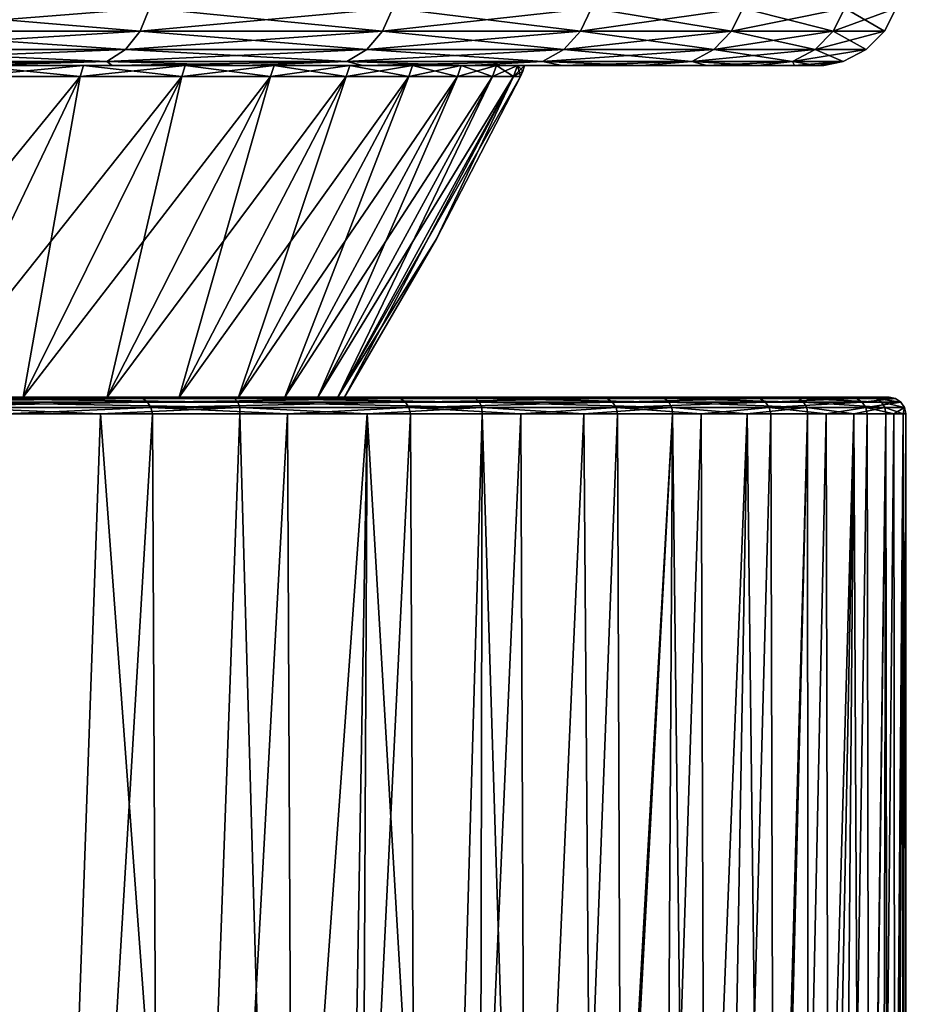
# Model space of a CAD drawing. Header units: metres. Extents: x -136 to 36, y -213 to -20.
# Tile 97 of 104: x 17.64 to 23, y -61.17 to -55.22. Entities that reach past the tile are written whole.
import ezdxf

# ---------------------------------------------------------------- set-up
doc = ezdxf.new("R2010")
doc.units = ezdxf.units.M
doc.layers.add('solid_11_382_033_XXX', color=7, linetype='CONTINUOUS')

msp = doc.modelspace()

# ---------------------------------------------------------------- linework, layer by layer
at = {"layer": 'solid_11_382_033_XXX'}
for points in [[(16.711899, -55.15406, 15.766864), (16.660271, -55.29364, 15.718154), (18.372385, -55.29364, 13.677734)], [(18.429321, -55.15406, -13.720121), (18.372385, -55.29364, -13.677734), (16.660271, -55.29364, -15.718154)], [(16.711899, -55.15406, -15.766864), (18.429321, -55.15406, -13.720121), (16.660271, -55.29364, -15.718154)], [(18.429321, -55.15406, 13.720121), (16.711899, -55.15406, 15.766864), (18.372385, -55.29364, 13.677734)], [(18.429321, -55.15406, 13.720121), (18.372385, -55.29364, 13.677734), (19.836046, -55.29364, 11.452347)], [(19.897516, -55.15406, -11.487837), (19.836046, -55.29364, -11.452347), (18.372385, -55.29364, -13.677734)], [(18.429321, -55.15406, -13.720121), (19.897516, -55.15406, -11.487837), (18.372385, -55.29364, -13.677734)], [(19.897516, -55.15406, 11.487837), (18.429321, -55.15406, 13.720121), (19.836046, -55.29364, 11.452347)], [(19.897516, -55.15406, 11.487837), (19.836046, -55.29364, 11.452347), (21.031458, -55.29364, 9.072085)], [(21.096634, -55.15406, -9.1002), (21.031458, -55.29364, -9.072085), (19.836046, -55.29364, -11.452347)], [(19.897516, -55.15406, -11.487837), (21.096634, -55.15406, -9.1002), (19.836046, -55.29364, -11.452347)], [(21.096634, -55.15406, 9.1002), (19.897516, -55.15406, 11.487837), (21.031458, -55.29364, 9.072085)], [(21.096634, -55.15406, 9.1002), (21.031458, -55.29364, 9.072085), (21.942455, -55.29364, 6.56914)], [(22.010454, -55.15406, -6.589498), (21.942455, -55.29364, -6.56914), (21.031458, -55.29364, -9.072085)], [(21.096634, -55.15406, -9.1002), (22.010454, -55.15406, -6.589498), (21.031458, -55.29364, -9.072085)], [(22.010454, -55.15406, 6.589498), (21.096634, -55.15406, 9.1002), (21.942455, -55.29364, 6.56914)], [(22.010454, -55.15406, 6.589498), (21.942455, -55.29364, 6.56914), (22.556719, -55.29364, 3.977358)], [(22.626621, -55.15406, -3.989684), (22.556719, -55.29364, -3.977358), (21.942455, -55.29364, -6.56914)], [(22.010454, -55.15406, -6.589498), (22.626621, -55.15406, -3.989684), (21.942455, -55.29364, -6.56914)], [(22.626621, -55.15406, 3.989684), (22.010454, -55.15406, 6.589498), (22.556719, -55.29364, 3.977358)], [(22.626621, -55.15406, 3.989684), (22.556719, -55.29364, 3.977358), (22.865942, -55.29364, 1.331789)], [(22.936802, -55.15406, -1.335917), (22.865942, -55.29364, -1.331789), (22.556719, -55.29364, -3.977358)], [(22.626621, -55.15406, -3.989684), (22.936802, -55.15406, -1.335917), (22.556719, -55.29364, -3.977358)], [(22.936802, -55.15406, 1.335917), (22.626621, -55.15406, 3.989684), (22.865942, -55.29364, 1.331789)], [(22.936802, -55.15406, 1.335917), (22.865942, -55.29364, 1.331789), (22.865942, -55.29364, -1.331789)], [(22.936802, -55.15406, -1.335917), (22.936802, -55.15406, 1.335917), (22.865942, -55.29364, -1.331789)], [(16.660271, -55.29364, 15.718154), (16.579769, -55.404415, 15.642205), (18.283611, -55.404415, 13.611645)], [(18.372385, -55.29364, -13.677734), (18.283611, -55.404415, -13.611645), (16.579769, -55.404415, -15.642205)], [(16.660271, -55.29364, -15.718154), (18.372385, -55.29364, -13.677734), (16.579769, -55.404415, -15.642205)], [(18.372385, -55.29364, 13.677734), (16.660271, -55.29364, 15.718154), (18.283611, -55.404415, 13.611645)], [(18.372385, -55.29364, 13.677734), (18.283611, -55.404415, 13.611645), (19.7402, -55.404415, 11.39701)], [(19.836046, -55.29364, -11.452347), (19.7402, -55.404415, -11.39701), (18.283611, -55.404415, -13.611645)], [(18.372385, -55.29364, -13.677734), (19.836046, -55.29364, -11.452347), (18.283611, -55.404415, -13.611645)], [(19.836046, -55.29364, 11.452347), (18.372385, -55.29364, 13.677734), (19.7402, -55.404415, 11.39701)], [(19.836046, -55.29364, 11.452347), (19.7402, -55.404415, 11.39701), (20.929836, -55.404415, 9.02825)], [(21.031458, -55.29364, -9.072085), (20.929836, -55.404415, -9.02825), (19.7402, -55.404415, -11.39701)], [(19.836046, -55.29364, -11.452347), (21.031458, -55.29364, -9.072085), (19.7402, -55.404415, -11.39701)], [(21.031458, -55.29364, 9.072085), (19.836046, -55.29364, 11.452347), (20.929836, -55.404415, 9.02825)], [(21.031458, -55.29364, 9.072085), (20.929836, -55.404415, 9.02825), (21.836432, -55.404415, 6.537398)], [(21.942455, -55.29364, -6.56914), (21.836432, -55.404415, -6.537398), (20.929836, -55.404415, -9.02825)], [(21.031458, -55.29364, -9.072085), (21.942455, -55.29364, -6.56914), (20.929836, -55.404415, -9.02825)], [(21.942455, -55.29364, 6.56914), (21.031458, -55.29364, 9.072085), (21.836432, -55.404415, 6.537398)], [(21.942455, -55.29364, 6.56914), (21.836432, -55.404415, 6.537398), (22.447727, -55.404415, 3.95814)], [(22.556719, -55.29364, -3.977358), (22.447727, -55.404415, -3.95814), (21.836432, -55.404415, -6.537398)], [(21.942455, -55.29364, -6.56914), (22.556719, -55.29364, -3.977358), (21.836432, -55.404415, -6.537398)], [(22.556719, -55.29364, 3.977358), (21.942455, -55.29364, 6.56914), (22.447727, -55.404415, 3.95814)], [(22.556719, -55.29364, 3.977358), (22.447727, -55.404415, 3.95814), (22.755455, -55.404415, 1.325354)], [(22.865942, -55.29364, -1.331789), (22.755455, -55.404415, -1.325354), (22.447727, -55.404415, -3.95814)], [(22.556719, -55.29364, -3.977358), (22.865942, -55.29364, -1.331789), (22.447727, -55.404415, -3.95814)], [(22.865942, -55.29364, 1.331789), (22.556719, -55.29364, 3.977358), (22.755455, -55.404415, 1.325354)], [(22.865942, -55.29364, 1.331789), (22.755455, -55.404415, 1.325354), (22.755455, -55.404415, -1.325354)], [(22.865942, -55.29364, -1.331789), (22.865942, -55.29364, 1.331789), (22.755455, -55.404415, -1.325354)], [(16.579769, -55.404415, 15.642205), (16.478292, -55.475529, 15.546467), (18.171707, -55.475529, 13.528335)], [(18.283611, -55.404415, -13.611645), (18.171707, -55.475529, -13.528335), (16.478292, -55.475529, -15.546467)], [(16.579769, -55.404415, -15.642205), (18.283611, -55.404415, -13.611645), (16.478292, -55.475529, -15.546467)], [(18.283611, -55.404415, 13.611645), (16.579769, -55.404415, 15.642205), (18.171707, -55.475529, 13.528335)], [(18.283611, -55.404415, 13.611645), (18.171707, -55.475529, 13.528335), (19.619379, -55.475529, 11.327254)], [(19.7402, -55.404415, -11.39701), (19.619379, -55.475529, -11.327254), (18.171707, -55.475529, -13.528335)], [(18.283611, -55.404415, -13.611645), (19.7402, -55.404415, -11.39701), (18.171707, -55.475529, -13.528335)], [(19.7402, -55.404415, 11.39701), (18.283611, -55.404415, 13.611645), (19.619379, -55.475529, 11.327254)], [(19.7402, -55.404415, 11.39701), (19.619379, -55.475529, 11.327254), (20.801735, -55.475529, 8.972993)], [(20.929836, -55.404415, -9.02825), (20.801735, -55.475529, -8.972993), (19.619379, -55.475529, -11.327254)], [(19.7402, -55.404415, -11.39701), (20.929836, -55.404415, -9.02825), (19.619379, -55.475529, -11.327254)], [(20.929836, -55.404415, 9.02825), (19.7402, -55.404415, 11.39701), (20.801735, -55.475529, 8.972993)], [(20.929836, -55.404415, 9.02825), (20.801735, -55.475529, 8.972993), (21.702782, -55.475529, 6.497386)], [(21.836432, -55.404415, -6.537398), (21.702782, -55.475529, -6.497386), (20.801735, -55.475529, -8.972993)], [(20.929836, -55.404415, -9.02825), (21.836432, -55.404415, -6.537398), (20.801735, -55.475529, -8.972993)], [(21.836432, -55.404415, 6.537398), (20.929836, -55.404415, 9.02825), (21.702782, -55.475529, 6.497386)], [(21.836432, -55.404415, 6.537398), (21.702782, -55.475529, 6.497386), (22.310335, -55.475529, 3.933914)], [(22.447727, -55.404415, -3.95814), (22.310335, -55.475529, -3.933914), (21.702782, -55.475529, -6.497386)], [(21.836432, -55.404415, -6.537398), (22.447727, -55.404415, -3.95814), (21.702782, -55.475529, -6.497386)], [(22.447727, -55.404415, 3.95814), (21.836432, -55.404415, 6.537398), (22.310335, -55.475529, 3.933914)], [(22.447727, -55.404415, 3.95814), (22.310335, -55.475529, 3.933914), (22.61618, -55.475529, 1.317243)], [(22.755455, -55.404415, -1.325354), (22.61618, -55.475529, -1.317243), (22.310335, -55.475529, -3.933914)], [(22.447727, -55.404415, -3.95814), (22.755455, -55.404415, -1.325354), (22.310335, -55.475529, -3.933914)], [(22.755455, -55.404415, 1.325354), (22.447727, -55.404415, 3.95814), (22.61618, -55.475529, 1.317243)], [(22.755455, -55.404415, 1.325354), (22.61618, -55.475529, 1.317243), (22.61618, -55.475529, -1.317243)], [(22.755455, -55.404415, -1.325354), (22.755455, -55.404415, 1.325354), (22.61618, -55.475529, -1.317243)], [(18.171707, -55.475529, -13.528335), (17.336535, -55.5, -14.342055), (16.401781, -55.5, -15.402324)], [(16.478292, -55.475529, -15.546467), (18.171707, -55.475529, -13.528335), (16.401781, -55.5, -15.402324)], [(18.171707, -55.475529, 13.528335), (16.478292, -55.475529, 15.546467), (17.336535, -55.5, 14.342055)], [(18.009811, -55.566582, 10.142936), (17.342451, -55.5, 11.288683), (17.322948, -55.566582, 11.275989)], [(17.322948, -55.566582, -11.275991), (17.342453, -55.5, -11.288685), (18.030088, -55.5, -10.154357)], [(17.322948, -55.566582, -11.275991), (18.030088, -55.5, -10.154357), (18.009811, -55.566582, -10.142939)], [(18.171707, -55.475529, 13.528335), (17.336535, -55.5, 14.342055), (18.202873, -55.5, 13.225182)], [(18.171707, -55.475529, -13.528335), (18.202873, -55.5, -13.225182), (17.336535, -55.5, -14.342055)], [(18.030088, -55.5, 10.154353), (18.202873, -55.5, 13.225182), (17.336535, -55.5, 14.342055)], [(17.342451, -55.5, 11.288683), (18.030088, -55.5, 10.154353), (17.336535, -55.5, 14.342055)], [(17.342453, -55.5, -11.288685), (17.336535, -55.5, -14.342055), (18.202873, -55.5, -13.225182)], [(18.009811, -55.566582, 10.142936), (18.030088, -55.5, 10.154353), (17.342451, -55.5, 11.288683)], [(18.030088, -55.5, -10.154357), (17.342453, -55.5, -11.288685), (18.202873, -55.5, -13.225182)], [(18.622669, -55.566582, 8.968204), (18.030088, -55.5, 10.154353), (18.009811, -55.566582, 10.142936)], [(18.009811, -55.566582, -10.142939), (18.030088, -55.5, -10.154357), (18.643635, -55.5, -8.978301)], [(18.009811, -55.566582, -10.142939), (18.643635, -55.5, -8.978301), (18.622669, -55.566582, -8.968206)], [(18.030088, -55.5, 10.154353), (18.643635, -55.5, 8.9783), (18.202873, -55.5, 13.225182)], [(18.643635, -55.5, -8.978301), (18.030088, -55.5, -10.154357), (18.202873, -55.5, -13.225182)], [(18.622669, -55.566582, 8.968204), (18.643635, -55.5, 8.9783), (18.030088, -55.5, 10.154353)], [(18.171707, -55.475529, 13.528335), (18.202873, -55.5, 13.225182), (18.99737, -55.5, 12.056116)], [(19.619379, -55.475529, 11.327254), (18.171707, -55.475529, 13.528335), (18.99737, -55.5, 12.056116)], [(18.171707, -55.475529, -13.528335), (19.619379, -55.475529, -11.327254), (18.202873, -55.5, -13.225182)], [(19.619379, -55.475529, -11.327254), (18.99737, -55.5, -12.056116), (18.202873, -55.5, -13.225182)], [(18.643635, -55.5, 8.9783), (18.99737, -55.5, 12.056116), (18.202873, -55.5, 13.225182)], [(18.643635, -55.5, -8.978301), (18.202873, -55.5, -13.225182), (18.99737, -55.5, -12.056116)], [(19.159002, -55.566582, 7.756618), (18.643635, -55.5, 8.9783), (18.622669, -55.566582, 8.968204)], [(18.622669, -55.566582, -8.968206), (18.643635, -55.5, -8.978301), (19.180573, -55.5, -7.765353)], [(18.622669, -55.566582, -8.968206), (19.180573, -55.5, -7.765353), (19.159002, -55.566582, -7.756622)], [(18.643635, -55.5, 8.9783), (19.180571, -55.5, 7.765351), (18.99737, -55.5, 12.056116)], [(19.180573, -55.5, -7.765353), (18.643635, -55.5, -8.978301), (18.99737, -55.5, -12.056116)], [(19.159002, -55.566582, 7.756618), (19.180571, -55.5, 7.765351), (18.643635, -55.5, 8.9783)], [(19.619379, -55.475529, 11.327254), (18.99737, -55.5, 12.056116), (19.716894, -55.5, 10.83947)], [(19.619379, -55.475529, -11.327254), (19.716894, -55.5, -10.83947), (18.99737, -55.5, -12.056116)], [(19.638691, -55.5, 6.520492), (19.716894, -55.5, 10.83947), (18.99737, -55.5, 12.056116)], [(19.180571, -55.5, 7.765351), (19.638691, -55.5, 6.520492), (18.99737, -55.5, 12.056116)], [(19.180573, -55.5, -7.765353), (18.99737, -55.5, -12.056116), (19.716894, -55.5, -10.83947)], [(19.616606, -55.566582, 6.51316), (19.180571, -55.5, 7.765351), (19.159002, -55.566582, 7.756618)], [(19.159002, -55.566582, -7.756622), (19.180573, -55.5, -7.765353), (19.638691, -55.5, -6.520494)], [(19.159002, -55.566582, -7.756622), (19.638691, -55.5, -6.520494), (19.616606, -55.566582, -6.513164)], [(19.616606, -55.566582, 6.51316), (19.638691, -55.5, 6.520492), (19.180571, -55.5, 7.765351)], [(19.638691, -55.5, -6.520494), (19.180573, -55.5, -7.765353), (19.716894, -55.5, -10.83947)], [(19.993601, -55.566582, 5.242938), (19.638691, -55.5, 6.520492), (19.616606, -55.566582, 6.51316)], [(19.616606, -55.566582, -6.513164), (19.638691, -55.5, -6.520494), (20.016111, -55.5, -5.248842)], [(19.616606, -55.566582, -6.513164), (20.016111, -55.5, -5.248842), (19.993601, -55.566582, -5.242941)], [(19.619379, -55.475529, 11.327254), (19.716894, -55.5, 10.83947), (20.358604, -55.5, 9.580045)], [(20.801735, -55.475529, 8.972993), (19.619379, -55.475529, 11.327254), (20.358604, -55.5, 9.580045)], [(19.619379, -55.475529, -11.327254), (20.801735, -55.475529, -8.972993), (19.716894, -55.5, -10.83947)], [(19.638691, -55.5, 6.520492), (20.016111, -55.5, 5.24884), (19.716894, -55.5, 10.83947)], [(20.016111, -55.5, -5.248842), (19.638691, -55.5, -6.520494), (19.716894, -55.5, -10.83947)], [(19.993601, -55.566582, 5.242938), (20.016111, -55.5, 5.24884), (19.638691, -55.5, 6.520492)], [(20.801735, -55.475529, -8.972993), (20.358604, -55.5, -9.580045), (19.716894, -55.5, -10.83947)], [(20.311279, -55.5, 3.955618), (20.358604, -55.5, 9.580045), (19.716894, -55.5, 10.83947)], [(20.016111, -55.5, 5.24884), (20.311279, -55.5, 3.955618), (19.716894, -55.5, 10.83947)], [(20.016111, -55.5, -5.248842), (19.716894, -55.5, -10.83947), (20.358604, -55.5, -9.580045)], [(20.288439, -55.566582, 3.951171), (20.016111, -55.5, 5.24884), (19.993601, -55.566582, 5.242938)], [(19.993601, -55.566582, -5.242941), (20.016111, -55.5, -5.248842), (20.311279, -55.5, -3.955622)], [(19.993601, -55.566582, -5.242941), (20.311279, -55.5, -3.955622), (20.288439, -55.566582, -3.951175)], [(20.311279, -55.5, -3.955622), (20.016111, -55.5, -5.248842), (20.358604, -55.5, -9.580045)], [(20.288439, -55.566582, 3.951171), (20.311279, -55.5, 3.955618), (20.016111, -55.5, 5.24884)], [(20.499907, -55.566582, 2.643169), (20.311279, -55.5, 3.955618), (20.288439, -55.566582, 3.951171)], [(20.288439, -55.566582, -3.951175), (20.311279, -55.5, -3.955622), (20.522985, -55.5, -2.646145)], [(20.288439, -55.566582, -3.951175), (20.522985, -55.5, -2.646145), (20.499907, -55.566582, -2.643172)], [(20.311279, -55.5, 3.955618), (20.522985, -55.5, 2.646144), (20.358604, -55.5, 9.580045)], [(20.522985, -55.5, -2.646145), (20.311279, -55.5, -3.955622), (20.358604, -55.5, -9.580045)], [(20.499907, -55.566582, 2.643169), (20.522985, -55.5, 2.646144), (20.311279, -55.5, 3.955618)], [(20.801735, -55.475529, 8.972993), (20.358604, -55.5, 9.580045), (20.919968, -55.5, 8.282813)], [(20.801735, -55.475529, -8.972993), (20.919968, -55.5, -8.282813), (20.358604, -55.5, -9.580045)], [(20.650358, -55.5, 1.325795), (20.919968, -55.5, 8.282813), (20.358604, -55.5, 9.580045)], [(20.522985, -55.5, 2.646144), (20.650358, -55.5, 1.325795), (20.358604, -55.5, 9.580045)], [(20.522985, -55.5, -2.646145), (20.358604, -55.5, -9.580045), (20.919968, -55.5, -8.282813)], [(20.627136, -55.566582, 1.324304), (20.522985, -55.5, 2.646144), (20.499907, -55.566582, 2.643169)], [(20.499907, -55.566582, -2.643172), (20.522985, -55.5, -2.646145), (20.650358, -55.5, -1.325797)], [(20.499907, -55.566582, -2.643172), (20.650358, -55.5, -1.325797), (20.627136, -55.566582, -1.324308)], [(20.650358, -55.5, -1.325797), (20.522985, -55.5, -2.646145), (20.919968, -55.5, -8.282813)], [(20.627136, -55.566582, 1.324304), (20.650358, -55.5, 1.325795), (20.522985, -55.5, 2.646144)], [(20.627136, -55.566582, -1.324308), (20.650358, -55.5, -1.325797), (20.692873, -55.5, -0.000002)], [(20.683203, -55.533978, -0.000002), (20.627136, -55.566582, -1.324308), (20.692873, -55.5, -0.000002)], [(20.627136, -55.566582, 1.324304), (20.669603, -55.566582, -0.000002), (20.650358, -55.5, 1.325795)], [(20.650358, -55.5, 1.325795), (20.692873, -55.5, -0.000002), (20.919968, -55.5, 8.282813)], [(20.650358, -55.5, -1.325797), (20.919968, -55.5, -8.282813), (20.692873, -55.5, -0.000002)], [(20.683203, -55.533978, -0.000002), (20.692873, -55.5, -0.000002), (20.650358, -55.5, 1.325795)], [(20.683203, -55.533978, -0.000002), (20.650358, -55.5, 1.325795), (20.669603, -55.566582, -0.000002)], [(20.692873, -55.5, -0.000002), (20.919968, -55.5, -8.282813), (20.919968, -55.5, 8.282813)], [(20.801735, -55.475529, 8.972993), (20.919968, -55.5, 8.282813), (21.398769, -55.5, 6.952889)], [(21.702782, -55.475529, 6.497386), (20.801735, -55.475529, 8.972993), (21.398769, -55.5, 6.952889)], [(20.801735, -55.475529, -8.972993), (21.702782, -55.475529, -6.497386), (20.919968, -55.5, -8.282813)], [(21.702782, -55.475529, -6.497386), (21.398769, -55.5, -6.952889), (20.919968, -55.5, -8.282813)], [(21.398769, -55.5, -6.952889), (21.398769, -55.5, 6.952889), (20.919968, -55.5, 8.282813)], [(20.919968, -55.5, -8.282813), (21.398769, -55.5, -6.952889), (20.919968, -55.5, 8.282813)], [(21.702782, -55.475529, 6.497386), (21.398769, -55.5, 6.952889), (21.793119, -55.5, 5.595531)], [(21.702782, -55.475529, -6.497386), (21.793119, -55.5, -5.595531), (21.398769, -55.5, -6.952889)], [(21.793119, -55.5, -5.595531), (21.793119, -55.5, 5.595531), (21.398769, -55.5, 6.952889)], [(21.398769, -55.5, -6.952889), (21.793119, -55.5, -5.595531), (21.398769, -55.5, 6.952889)], [(21.702782, -55.475529, 6.497386), (21.793119, -55.5, 5.595531), (22.101463, -55.5, 4.216084)], [(22.310335, -55.475529, 3.933914), (21.702782, -55.475529, 6.497386), (22.101463, -55.5, 4.216084)], [(21.702782, -55.475529, -6.497386), (22.310335, -55.475529, -3.933914), (21.793119, -55.5, -5.595531)], [(22.310335, -55.475529, -3.933914), (22.101463, -55.5, -4.216084), (21.793119, -55.5, -5.595531)], [(22.101463, -55.5, -4.216084), (22.101463, -55.5, 4.216084), (21.793119, -55.5, 5.595531)], [(21.793119, -55.5, -5.595531), (22.101463, -55.5, -4.216084), (21.793119, -55.5, 5.595531)], [(22.310335, -55.475529, 3.933914), (22.101463, -55.5, 4.216084), (22.32258, -55.5, 2.820002)], [(22.310335, -55.475529, -3.933914), (22.32258, -55.5, -2.820002), (22.101463, -55.5, -4.216084)], [(22.32258, -55.5, -2.820002), (22.32258, -55.5, 2.820002), (22.101463, -55.5, 4.216084)], [(22.101463, -55.5, -4.216084), (22.32258, -55.5, -2.820002), (22.101463, -55.5, 4.216084)], [(22.310335, -55.475529, 3.933914), (22.32258, -55.5, 2.820002), (22.455601, -55.5, 1.412788)], [(22.61618, -55.475529, 1.317243), (22.310335, -55.475529, 3.933914), (22.455601, -55.5, 1.412788)], [(22.310335, -55.475529, -3.933914), (22.61618, -55.475529, -1.317243), (22.32258, -55.5, -2.820002)], [(22.61618, -55.475529, -1.317243), (22.455601, -55.5, -1.412788), (22.32258, -55.5, -2.820002)], [(22.455601, -55.5, -1.412788), (22.455601, -55.5, 1.412788), (22.32258, -55.5, 2.820002)], [(22.32258, -55.5, -2.820002), (22.455601, -55.5, -1.412788), (22.32258, -55.5, 2.820002)], [(22.61618, -55.475529, 1.317243), (22.455601, -55.5, 1.412788), (22.5, -55.5, 0)], [(22.61618, -55.475529, -1.317243), (22.5, -55.5, 0), (22.455601, -55.5, -1.412788)], [(22.455601, -55.5, -1.412788), (22.5, -55.5, 0), (22.455601, -55.5, 1.412788)], [(22.61618, -55.475529, -1.317243), (22.61618, -55.475529, 1.317243), (22.5, -55.5, 0)], [(16.431904, -57.50309, -10.695985), (17.322948, -55.566582, -11.275991), (18.009811, -55.566582, -10.142939)], [(17.083437, -57.50309, -9.621214), (16.431904, -57.50309, -10.695985), (18.009811, -55.566582, -10.142939)], [(17.083437, -57.50309, -9.621214), (18.009811, -55.566582, -10.142939), (18.622669, -55.566582, -8.968206)], [(17.66477, -57.50309, -8.506906), (17.083437, -57.50309, -9.621214), (18.622669, -55.566582, -8.968206)], [(17.083437, -57.50309, 9.62121), (18.009811, -55.566582, 10.142936), (17.322948, -55.566582, 11.275989)], [(17.083437, -57.50309, 9.62121), (17.66477, -57.50309, 8.506904), (18.009811, -55.566582, 10.142936)], [(17.66477, -57.50309, -8.506906), (18.622669, -55.566582, -8.968206), (19.159002, -55.566582, -7.756622)], [(18.173515, -57.50309, -7.357642), (17.66477, -57.50309, -8.506906), (19.159002, -55.566582, -7.756622)], [(17.66477, -57.50309, 8.506904), (18.622669, -55.566582, 8.968204), (18.009811, -55.566582, 10.142936)], [(17.66477, -57.50309, 8.506904), (18.173515, -57.50309, 7.357639), (18.622669, -55.566582, 8.968204)], [(18.173515, -57.50309, -7.357642), (19.159002, -55.566582, -7.756622), (19.616606, -55.566582, -6.513164)], [(18.607582, -57.50309, -6.178143), (18.173515, -57.50309, -7.357642), (19.616606, -55.566582, -6.513164)], [(18.173515, -57.50309, 7.357639), (19.159002, -55.566582, 7.756618), (18.622669, -55.566582, 8.968204)], [(18.173515, -57.50309, 7.357639), (18.607582, -57.50309, 6.178141), (19.159002, -55.566582, 7.756618)], [(18.607582, -57.50309, -6.178143), (19.616606, -55.566582, -6.513164), (19.993601, -55.566582, -5.242941)], [(18.965185, -57.50309, -4.973258), (18.607582, -57.50309, -6.178143), (19.993601, -55.566582, -5.242941)], [(18.607582, -57.50309, 6.178141), (19.616606, -55.566582, 6.51316), (19.159002, -55.566582, 7.756618)], [(18.607582, -57.50309, 6.178141), (18.965185, -57.50309, 4.973255), (19.616606, -55.566582, 6.51316)], [(18.965185, -57.50309, -4.973258), (19.993601, -55.566582, -5.242941), (20.288439, -55.566582, -3.951175)], [(19.244858, -57.50309, -3.747937), (18.965185, -57.50309, -4.973258), (20.288439, -55.566582, -3.951175)], [(18.965185, -57.50309, 4.973255), (19.993601, -55.566582, 5.242938), (19.616606, -55.566582, 6.51316)], [(18.965185, -57.50309, 4.973255), (19.244858, -57.50309, 3.747933), (19.993601, -55.566582, 5.242938)], [(19.244858, -57.50309, -3.747937), (20.288439, -55.566582, -3.951175), (20.499907, -55.566582, -2.643172)], [(19.445448, -57.50309, -2.507213), (19.244858, -57.50309, -3.747937), (20.499907, -55.566582, -2.643172)], [(19.244858, -57.50309, 3.747933), (20.288439, -55.566582, 3.951171), (19.993601, -55.566582, 5.242938)], [(19.244858, -57.50309, 3.747933), (19.445448, -57.50309, 2.507211), (20.288439, -55.566582, 3.951171)], [(19.445448, -57.50309, -2.507213), (20.499907, -55.566582, -2.643172), (20.627136, -55.566582, -1.324308)], [(19.566132, -57.50309, -1.256188), (19.445448, -57.50309, -2.507213), (20.627136, -55.566582, -1.324308)], [(19.445448, -57.50309, 2.507211), (20.499907, -55.566582, 2.643169), (20.288439, -55.566582, 3.951171)], [(19.445448, -57.50309, 2.507211), (19.566132, -57.50309, 1.256186), (20.499907, -55.566582, 2.643169)], [(19.566132, -57.50309, 1.256186), (19.606417, -57.50309, -0.000002), (20.627136, -55.566582, 1.324304)], [(19.566132, -57.50309, -1.256188), (20.669603, -55.566582, -0.000002), (20.161274, -56.547607, -0.000002)], [(19.566132, -57.50309, -1.256188), (20.627136, -55.566582, -1.324308), (20.669603, -55.566582, -0.000002)], [(19.566132, -57.50309, 1.256186), (20.627136, -55.566582, 1.324304), (20.499907, -55.566582, 2.643169)], [(20.627136, -55.566582, 1.324304), (19.606417, -57.50309, -0.000002), (20.161274, -56.547607, -0.000002)], [(20.627136, -55.566582, 1.324304), (20.161274, -56.547607, -0.000002), (20.669603, -55.566582, -0.000002)], [(20.683203, -55.533978, -0.000002), (20.669603, -55.566582, -0.000002), (20.627136, -55.566582, -1.324308)], [(19.566132, -57.50309, -1.256188), (20.161274, -56.547607, -0.000002), (19.606417, -57.50309, -0.000002)], [(16.521477, -57.50309, 15.889109), (18.355692, -57.50309, 13.72419), (17.083437, -57.50309, 9.62121)], [(16.550896, -57.5107, 15.913722), (18.355692, -57.50309, 13.72419), (16.521477, -57.50309, 15.889109)], [(16.550896, -57.5107, 15.913722), (18.38817, -57.5107, 13.744653), (18.355692, -57.50309, 13.72419)], [(16.576818, -57.532406, 15.933603), (18.38817, -57.5107, 13.744653), (16.550896, -57.5107, 15.913722)], [(16.576818, -57.532406, 15.933603), (18.416683, -57.532406, 13.760731), (18.38817, -57.5107, 13.744653)], [(17.171722, -57.50309, -15.118733), (17.083437, -57.50309, -9.621214), (17.66477, -57.50309, -8.506906)], [(18.355692, -57.50309, 13.72419), (17.66477, -57.50309, 8.506904), (17.083437, -57.50309, 9.62121)], [(17.171722, -57.50309, -15.118733), (17.66477, -57.50309, -8.506906), (18.173515, -57.50309, -7.357642)], [(17.171722, -57.50309, -15.118733), (18.173515, -57.50309, -7.357642), (18.607582, -57.50309, -6.178143)], [(18.913568, -57.50309, -12.878821), (17.171722, -57.50309, -15.118733), (18.607582, -57.50309, -6.178143)], [(18.941206, -57.5107, -12.906209), (17.171722, -57.50309, -15.118733), (18.913568, -57.50309, -12.878821)], [(18.941206, -57.5107, -12.906209), (17.195496, -57.5107, -15.14963), (17.171722, -57.50309, -15.118733)], [(18.962543, -57.532406, -12.932534), (17.195496, -57.5107, -15.14963), (18.941206, -57.5107, -12.906209)], [(18.962543, -57.532406, -12.932534), (17.213047, -57.532406, -15.178807), (17.195496, -57.5107, -15.14963)], [(18.355692, -57.50309, 13.72419), (18.173515, -57.50309, 7.357639), (17.66477, -57.50309, 8.506904)], [(18.355692, -57.50309, 13.72419), (18.607582, -57.50309, 6.178141), (18.173515, -57.50309, 7.357639)], [(18.355692, -57.50309, 13.72419), (19.908094, -57.50309, 11.349053), (18.607582, -57.50309, 6.178141)], [(18.38817, -57.5107, 13.744653), (19.908094, -57.50309, 11.349053), (18.355692, -57.50309, 13.72419)], [(18.38817, -57.5107, 13.744653), (19.943052, -57.5107, 11.364993), (19.908094, -57.50309, 11.349053)], [(18.416683, -57.532406, 13.760731), (19.943052, -57.5107, 11.364993), (18.38817, -57.5107, 13.744653)], [(18.416683, -57.532406, 13.760731), (19.97361, -57.532406, 11.376938), (19.943052, -57.5107, 11.364993)], [(18.913568, -57.50309, -12.878821), (18.607582, -57.50309, -6.178143), (18.965185, -57.50309, -4.973258)], [(19.908094, -57.50309, 11.349053), (18.965185, -57.50309, 4.973255), (18.607582, -57.50309, 6.178141)], [(18.913568, -57.50309, -12.878821), (18.965185, -57.50309, -4.973258), (19.244858, -57.50309, -3.747937)], [(18.913568, -57.50309, -12.878821), (19.244858, -57.50309, -3.747937), (19.445448, -57.50309, -2.507213)], [(18.913568, -57.50309, -12.878821), (19.445448, -57.50309, -2.507213), (19.566132, -57.50309, -1.256188)], [(20.365034, -57.50309, -10.440695), (18.913568, -57.50309, -12.878821), (19.566132, -57.50309, -1.256188)], [(20.39603, -57.5107, -10.464095), (18.913568, -57.50309, -12.878821), (20.365034, -57.50309, -10.440695)], [(20.39603, -57.5107, -10.464095), (18.941206, -57.5107, -12.906209), (18.913568, -57.50309, -12.878821)], [(20.420715, -57.532406, -10.487085), (18.941206, -57.5107, -12.906209), (20.39603, -57.5107, -10.464095)], [(20.420715, -57.532406, -10.487085), (18.962543, -57.532406, -12.932534), (18.941206, -57.5107, -12.906209)], [(19.908094, -57.50309, 11.349053), (19.244858, -57.50309, 3.747933), (18.965185, -57.50309, 4.973255)], [(19.908094, -57.50309, 11.349053), (19.445448, -57.50309, 2.507211), (19.244858, -57.50309, 3.747933)], [(19.908094, -57.50309, 11.349053), (19.566132, -57.50309, 1.256186), (19.445448, -57.50309, 2.507211)], [(20.365034, -57.50309, -10.440695), (19.566132, -57.50309, -1.256188), (19.606417, -57.50309, -0.000002)], [(19.908094, -57.50309, 11.349053), (19.606417, -57.50309, -0.000002), (19.566132, -57.50309, 1.256186)], [(19.908094, -57.50309, 11.349053), (20.365034, -57.50309, -10.440695), (19.606417, -57.50309, -0.000002)], [(19.908094, -57.50309, 11.349053), (21.15485, -57.50309, 8.800165), (20.365034, -57.50309, -10.440695)], [(19.943052, -57.5107, 11.364993), (21.15485, -57.50309, 8.800165), (19.908094, -57.50309, 11.349053)], [(19.943052, -57.5107, 11.364993), (21.191664, -57.5107, 8.811289), (21.15485, -57.50309, 8.800165)], [(19.97361, -57.532406, 11.376938), (21.191664, -57.5107, 8.811289), (19.943052, -57.5107, 11.364993)], [(19.97361, -57.532406, 11.376938), (21.223677, -57.532406, 8.81885), (21.191664, -57.5107, 8.811289)], [(21.15485, -57.50309, 8.800165), (21.503838, -57.50309, -7.84178), (20.365034, -57.50309, -10.440695)], [(21.53763, -57.5107, -7.86079), (20.365034, -57.50309, -10.440695), (21.503838, -57.50309, -7.84178)], [(21.53763, -57.5107, -7.86079), (20.39603, -57.5107, -10.464095), (20.365034, -57.50309, -10.440695)], [(21.565159, -57.532406, -7.880031), (20.39603, -57.5107, -10.464095), (21.53763, -57.5107, -7.86079)], [(21.565159, -57.532406, -7.880031), (20.420715, -57.532406, -10.487085), (20.39603, -57.5107, -10.464095)], [(21.15485, -57.50309, 8.800165), (22.076817, -57.50309, 6.116659), (21.503838, -57.50309, -7.84178)], [(21.191664, -57.5107, 8.811289), (22.076817, -57.50309, 6.116659), (21.15485, -57.50309, 8.800165)], [(21.191664, -57.5107, 8.811289), (22.11483, -57.5107, 6.122756), (22.076817, -57.50309, 6.116659)], [(21.223677, -57.532406, 8.81885), (22.11483, -57.5107, 6.122756), (21.191664, -57.5107, 8.811289)], [(21.223677, -57.532406, 8.81885), (22.14768, -57.532406, 6.125766), (22.11483, -57.5107, 6.122756)], [(22.076817, -57.50309, 6.116659), (22.312494, -57.50309, -5.121982), (21.503838, -57.50309, -7.84178)], [(22.348469, -57.5107, -5.136276), (21.503838, -57.50309, -7.84178), (22.312494, -57.50309, -5.121982)], [(22.348469, -57.5107, -5.136276), (21.53763, -57.5107, -7.86079), (21.503838, -57.50309, -7.84178)], [(22.37829, -57.532406, -5.151423), (21.53763, -57.5107, -7.86079), (22.348469, -57.5107, -5.136276)], [(22.37829, -57.532406, -5.151423), (21.565159, -57.532406, -7.880031), (21.53763, -57.5107, -7.86079)], [(22.076817, -57.50309, 6.116659), (22.65984, -57.50309, 3.339733), (22.312494, -57.50309, -5.121982)], [(22.11483, -57.5107, 6.122756), (22.65984, -57.50309, 3.339733), (22.076817, -57.50309, 6.116659)], [(22.11483, -57.5107, 6.122756), (22.698374, -57.5107, 3.340686), (22.65984, -57.50309, 3.339733)], [(22.14768, -57.532406, 6.125766), (22.698374, -57.5107, 3.340686), (22.11483, -57.5107, 6.122756)], [(22.14768, -57.532406, 6.125766), (22.731422, -57.532406, 3.33906), (22.698374, -57.5107, 3.340686)], [(22.65984, -57.50309, 3.339733), (22.778589, -57.50309, -2.323056), (22.312494, -57.50309, -5.121982)], [(22.816095, -57.5107, -2.332392), (22.312494, -57.50309, -5.121982), (22.778589, -57.50309, -2.323056)], [(22.816095, -57.5107, -2.332392), (22.348469, -57.5107, -5.136276), (22.312494, -57.50309, -5.121982)], [(22.84762, -57.532406, -2.343183), (22.348469, -57.5107, -5.136276), (22.816095, -57.5107, -2.332392)], [(22.84762, -57.532406, -2.343183), (22.37829, -57.532406, -5.151423), (22.348469, -57.5107, -5.136276)], [(22.65984, -57.50309, 3.339733), (22.894966, -57.50309, 0.512025), (22.778589, -57.50309, -2.323056)], [(22.698374, -57.5107, 3.340686), (22.894966, -57.50309, 0.512025), (22.65984, -57.50309, 3.339733)], [(22.698374, -57.5107, 3.340686), (22.933331, -57.5107, 0.507801), (22.894966, -57.50309, 0.512025)], [(22.731422, -57.532406, 3.33906), (22.933331, -57.5107, 0.507801), (22.698374, -57.5107, 3.340686)], [(22.731422, -57.532406, 3.33906), (22.965937, -57.532406, 0.501546), (22.933331, -57.5107, 0.507801)], [(22.933331, -57.5107, 0.507801), (22.778589, -57.50309, -2.323056), (22.894966, -57.50309, 0.512025)], [(22.933331, -57.5107, 0.507801), (22.816095, -57.5107, -2.332392), (22.778589, -57.50309, -2.323056)], [(22.965937, -57.532406, 0.501546), (22.816095, -57.5107, -2.332392), (22.933331, -57.5107, 0.507801)], [(22.965937, -57.532406, 0.501546), (22.84762, -57.532406, -2.343183), (22.816095, -57.5107, -2.332392)], [(16.576818, -57.532406, 15.933603), (16.595345, -57.564892, 15.945607), (18.416683, -57.532406, 13.760731)], [(18.416683, -57.532406, 13.760731), (16.595345, -57.564892, 15.945607), (18.436935, -57.564892, 13.769836)], [(18.436935, -57.564892, 13.769836), (16.595345, -57.564892, 15.945607), (17.558571, -57.603088, 14.887767)], [(17.213047, -57.532406, -15.178807), (18.974113, -57.564892, -12.954021), (17.221445, -57.564892, -15.20204)], [(18.962543, -57.532406, -12.932534), (18.974113, -57.564892, -12.954021), (17.213047, -57.532406, -15.178807)], [(17.221445, -57.564892, -15.20204), (18.131544, -57.603088, -14.118961), (17.219276, -57.603088, -15.215928)], [(17.221445, -57.564892, -15.20204), (18.974113, -57.564892, -12.954021), (18.131544, -57.603088, -14.118961)], [(18.436935, -57.564892, 13.769836), (17.558571, -57.603088, 14.887767), (18.445883, -57.603088, 13.770517)], [(18.974113, -57.564892, -12.954021), (18.974043, -57.603088, -12.967543), (18.131544, -57.603088, -14.118961)], [(18.416683, -57.532406, 13.760731), (18.436935, -57.564892, 13.769836), (19.97361, -57.532406, 11.376938)], [(19.97361, -57.532406, 11.376938), (18.436935, -57.564892, 13.769836), (19.99515, -57.564892, 11.382912)], [(18.436935, -57.564892, 13.769836), (18.445883, -57.603088, 13.770517), (19.262215, -57.603088, 12.600402)], [(19.99515, -57.564892, 11.382912), (18.436935, -57.564892, 13.769836), (19.262215, -57.603088, 12.600402)], [(18.962543, -57.532406, -12.932534), (20.435146, -57.564892, -10.506406), (18.974113, -57.564892, -12.954021)], [(20.420715, -57.532406, -10.487085), (20.435146, -57.564892, -10.506406), (18.962543, -57.532406, -12.932534)], [(18.974113, -57.564892, -12.954021), (19.743528, -57.603088, -11.766103), (18.974043, -57.603088, -12.967543)], [(18.974113, -57.564892, -12.954021), (20.435146, -57.564892, -10.506406), (19.743528, -57.603088, -11.766103)], [(19.99515, -57.564892, 11.382912), (19.262215, -57.603088, 12.600402), (20.004427, -57.603088, 11.381925)], [(20.435146, -57.564892, -10.506406), (20.437044, -57.603088, -10.519265), (19.743528, -57.603088, -11.766103)], [(19.97361, -57.532406, 11.376938), (19.99515, -57.564892, 11.382912), (21.223677, -57.532406, 8.81885)], [(21.223677, -57.532406, 8.81885), (19.99515, -57.564892, 11.382912), (21.246035, -57.564892, 8.821522)], [(19.99515, -57.564892, 11.382912), (20.004427, -57.603088, 11.381925), (20.669664, -57.603088, 10.119772)], [(21.246035, -57.564892, 8.821522), (19.99515, -57.564892, 11.382912), (20.669664, -57.603088, 10.119772)], [(20.420715, -57.532406, -10.487085), (21.58209, -57.564892, -7.896817), (20.435146, -57.564892, -10.506406)], [(21.565159, -57.532406, -7.880031), (21.58209, -57.564892, -7.896817), (20.420715, -57.532406, -10.487085)], [(20.435146, -57.564892, -10.506406), (21.051918, -57.603088, -9.231827), (20.437044, -57.603088, -10.519265)], [(20.435146, -57.564892, -10.506406), (21.58209, -57.564892, -7.896817), (21.051918, -57.603088, -9.231827)], [(21.246035, -57.564892, 8.821522), (20.669664, -57.603088, 10.119772), (21.255363, -57.603088, 8.818802)], [(21.58209, -57.564892, -7.896817), (21.585785, -57.603088, -7.908741), (21.051918, -57.603088, -9.231827)], [(21.223677, -57.532406, 8.81885), (21.246035, -57.564892, 8.821522), (22.14768, -57.532406, 6.125766)], [(22.14768, -57.532406, 6.125766), (21.246035, -57.564892, 8.821522), (22.170366, -57.564892, 6.125033)], [(21.246035, -57.564892, 8.821522), (21.255363, -57.603088, 8.818802), (21.759274, -57.603088, 7.48402)], [(22.170366, -57.564892, 6.125033), (21.246035, -57.564892, 8.821522), (21.759274, -57.603088, 7.48402)], [(21.565159, -57.532406, -7.880031), (22.397314, -57.564892, -5.165362), (21.58209, -57.564892, -7.896817)], [(22.37829, -57.532406, -5.151423), (22.397314, -57.564892, -5.165362), (21.565159, -57.532406, -7.880031)], [(21.58209, -57.564892, -7.896817), (22.036591, -57.603088, -6.555101), (21.585785, -57.603088, -7.908741)], [(21.58209, -57.564892, -7.896817), (22.397314, -57.564892, -5.165362), (22.036591, -57.603088, -6.555101)], [(22.170366, -57.564892, 6.125033), (21.759274, -57.603088, 7.48402), (22.179457, -57.603088, 6.120563)], [(22.397314, -57.564892, -5.165362), (22.402601, -57.603088, -5.176115), (22.036591, -57.603088, -6.555101)], [(22.14768, -57.532406, 6.125766), (22.170366, -57.564892, 6.125033), (22.731422, -57.532406, 3.33906)], [(22.731422, -57.532406, 3.33906), (22.170366, -57.564892, 6.125033), (22.753935, -57.564892, 3.334893)], [(22.170366, -57.564892, 6.125033), (22.179457, -57.603088, 6.120563), (22.514292, -57.603088, 4.733677)], [(22.753935, -57.564892, 3.334893), (22.170366, -57.564892, 6.125033), (22.514292, -57.603088, 4.733677)], [(22.37829, -57.532406, -5.151423), (22.868288, -57.564892, -2.354024), (22.397314, -57.564892, -5.165362)], [(22.84762, -57.532406, -2.343183), (22.868288, -57.564892, -2.354024), (22.37829, -57.532406, -5.151423)], [(22.397314, -57.564892, -5.165362), (22.682405, -57.603088, -3.777087), (22.402601, -57.603088, -5.176115)], [(22.397314, -57.564892, -5.165362), (22.868288, -57.564892, -2.354024), (22.682405, -57.603088, -3.777087)], [(22.753935, -57.564892, 3.334893), (22.514292, -57.603088, 4.733677), (22.762495, -57.603088, 3.328699)], [(22.868288, -57.564892, -2.354024), (22.874931, -57.603088, -2.363404), (22.682405, -57.603088, -3.777087)], [(22.731422, -57.532406, 3.33906), (22.753935, -57.564892, 3.334893), (22.965937, -57.532406, 0.501546)], [(22.965937, -57.532406, 0.501546), (22.753935, -57.564892, 3.334893), (22.987774, -57.564892, 0.493986)], [(22.753935, -57.564892, 3.334893), (22.762495, -57.603088, 3.328699), (22.923107, -57.603088, 1.911035)], [(22.987774, -57.564892, 0.493986), (22.753935, -57.564892, 3.334893), (22.923107, -57.603088, 1.911035)], [(22.84762, -57.532406, -2.343183), (22.987774, -57.564892, 0.493986), (22.868288, -57.564892, -2.354024)], [(22.965937, -57.532406, 0.501546), (22.987774, -57.564892, 0.493986), (22.84762, -57.532406, -2.343183)], [(22.868288, -57.564892, -2.354024), (22.979435, -57.603088, -0.940503), (22.874931, -57.603088, -2.363404)], [(22.868288, -57.564892, -2.354024), (22.987774, -57.564892, 0.493986), (22.979435, -57.603088, -0.940503)], [(22.987774, -57.564892, 0.493986), (22.923107, -57.603088, 1.911035), (22.995514, -57.603088, 0.48614)], [(22.987774, -57.564892, 0.493986), (22.995514, -57.603088, 0.48614), (22.979435, -57.603088, -0.940503)], [(17.863304, -65.208183, -14.4561), (16.965799, -65.15509, -15.497474), (17.219276, -57.603088, -15.215928)], [(17.863304, -65.208183, -14.4561), (17.219276, -57.603088, -15.215928), (18.131544, -57.603088, -14.118961)], [(18.445883, -57.603088, 13.770517), (17.558571, -57.603088, 14.887767), (17.624174, -71.425941, 14.809879)], [(18.445883, -57.603088, 13.770517), (17.624174, -71.425941, 14.809879), (18.510832, -71.425987, 13.682881)], [(17.863304, -65.208183, -14.4561), (18.131544, -57.603088, -14.118961), (18.695705, -65.246376, -13.364757)], [(18.131544, -57.603088, -14.118961), (18.974043, -57.603088, -12.967543), (18.695705, -65.246376, -13.364757)], [(19.262215, -57.603088, 12.600402), (18.445883, -57.603088, 13.770517), (18.510832, -71.425987, 13.682881)], [(19.262215, -57.603088, 12.600402), (18.510832, -71.425987, 13.682881), (19.325495, -71.426117, 12.502884)], [(18.974043, -57.603088, -12.967543), (19.193626, -65.289246, -12.641084), (18.695705, -65.246376, -13.364757)], [(18.974043, -57.603088, -12.967543), (19.743528, -57.603088, -11.766103), (19.193626, -65.289246, -12.641084)], [(19.743528, -57.603088, -11.766103), (19.609173, -65.361923, -11.988089), (19.193626, -65.289246, -12.641084)], [(20.004427, -57.603088, 11.381925), (19.262215, -57.603088, 12.600402), (19.325495, -71.426117, 12.502884)], [(20.004427, -57.603088, 11.381925), (19.325495, -71.426117, 12.502884), (20.065056, -71.426323, 11.274395)], [(19.743528, -57.603088, -11.766103), (19.703489, -65.383163, -11.83285), (19.609173, -65.361923, -11.988089)], [(19.743528, -57.603088, -11.766103), (20.208178, -65.528618, -10.951241), (19.703489, -65.383163, -11.83285)], [(19.743528, -57.603088, -11.766103), (20.437044, -57.603088, -10.519265), (20.208178, -65.528618, -10.951241)], [(20.669664, -57.603088, 10.119772), (20.004427, -57.603088, 11.381925), (20.065056, -71.426323, 11.274395)], [(20.669664, -57.603088, 10.119772), (20.065056, -71.426323, 11.274395), (20.726656, -71.42662, 10.002151)], [(20.437044, -57.603088, -10.519265), (20.420521, -65.60717, -10.551208), (20.208178, -65.528618, -10.951241)], [(20.437044, -57.603088, -10.519265), (20.691582, -65.724335, -10.010923), (20.420521, -65.60717, -10.551208)], [(20.437044, -57.603088, -10.519265), (21.051918, -57.603088, -9.231827), (20.691582, -65.724335, -10.010923)], [(21.255363, -57.603088, 8.818802), (20.669664, -57.603088, 10.119772), (20.726656, -71.42662, 10.002151)], [(21.051918, -57.603088, -9.231827), (21.116142, -65.953033, -9.084481), (20.691582, -65.724335, -10.010923)], [(21.255363, -57.603088, 8.818802), (20.726656, -71.42662, 10.002151), (21.30759, -71.42701, 8.691388)], [(21.051918, -57.603088, -9.231827), (21.585785, -57.603088, -7.908741), (21.116142, -65.953033, -9.084481)], [(21.585785, -57.603088, -7.908741), (21.137955, -65.96653, -9.033789), (21.116142, -65.953033, -9.084481)], [(21.585785, -57.603088, -7.908741), (21.536398, -66.251122, -8.041727), (21.137955, -65.96653, -9.033789)], [(21.759274, -57.603088, 7.48402), (21.255363, -57.603088, 8.818802), (21.30759, -71.42701, 8.691388)], [(21.759274, -57.603088, 7.48402), (21.30759, -71.42701, 8.691388), (21.805843, -71.42749, 7.346635)], [(21.585785, -57.603088, -7.908741), (21.690947, -66.385201, -7.616809), (21.536398, -66.251122, -8.041727)], [(21.585785, -57.603088, -7.908741), (22.036591, -57.603088, -6.555101), (21.690947, -66.385201, -7.616809)], [(22.036591, -57.603088, -6.555101), (21.881744, -66.575089, -7.052528), (21.690947, -66.385201, -7.616809)], [(22.179457, -57.603088, 6.120563), (21.759274, -57.603088, 7.48402), (21.805843, -71.42749, 7.346635)], [(22.179457, -57.603088, 6.120563), (21.805843, -71.42749, 7.346635), (22.219175, -71.428062, 5.973979)], [(22.036591, -57.603088, -6.555101), (22.147621, -66.900642, -6.171549), (21.881744, -66.575089, -7.052528)], [(22.036591, -57.603088, -6.555101), (22.402601, -57.603088, -5.176115), (22.147621, -66.900642, -6.171549)], [(22.402601, -57.603088, -5.176115), (22.171293, -66.93412, -6.086405), (22.147621, -66.900642, -6.171549)], [(22.402601, -57.603088, -5.176115), (22.408201, -67.327049, -5.151961), (22.171293, -66.93412, -6.086405)], [(22.514292, -57.603088, 4.733677), (22.179457, -57.603088, 6.120563), (22.219175, -71.428062, 5.973979)], [(22.514292, -57.603088, 4.733677), (22.219175, -71.428062, 5.973979), (22.546305, -71.428749, 4.577692)], [(22.402601, -57.603088, -5.176115), (22.682405, -57.603088, -3.777087), (22.408201, -67.327049, -5.151961)], [(22.682405, -57.603088, -3.777087), (22.49201, -67.499763, -4.775329), (22.408201, -67.327049, -5.151961)], [(22.682405, -57.603088, -3.777087), (22.595867, -67.750603, -4.260735), (22.49201, -67.499763, -4.775329)], [(22.762495, -57.603088, 3.328699), (22.514292, -57.603088, 4.733677), (22.546305, -71.428749, 4.577692)], [(22.762495, -57.603088, 3.328699), (22.546305, -71.428749, 4.577692), (22.785711, -71.42955, 3.16422)], [(22.682405, -57.603088, -3.777087), (22.733898, -68.180504, -3.456631), (22.595867, -67.750603, -4.260735)], [(22.682405, -57.603088, -3.777087), (22.874931, -57.603088, -2.363404), (22.733898, -68.180504, -3.456631)], [(22.874931, -57.603088, -2.363404), (22.740715, -68.205902, -3.411905), (22.733898, -68.180504, -3.456631)], [(22.874931, -57.603088, -2.363404), (22.847139, -68.687935, -2.615391), (22.740715, -68.205902, -3.411905)], [(22.923107, -57.603088, 1.911035), (22.762495, -57.603088, 3.328699), (22.785711, -71.42955, 3.16422)], [(22.923107, -57.603088, 1.911035), (22.785711, -71.42955, 3.16422), (22.936625, -71.430496, 1.73816)], [(22.874931, -57.603088, -2.363404), (22.887804, -68.938438, -2.23711), (22.847139, -68.687935, -2.615391)], [(22.874931, -57.603088, -2.363404), (22.979435, -57.603088, -0.940503), (22.887804, -68.938438, -2.23711)], [(22.979435, -57.603088, -0.940503), (22.921944, -69.202614, -1.86138), (22.887804, -68.938438, -2.23711)], [(22.979435, -57.603088, -0.940503), (22.970747, -69.767059, -1.127756), (22.921944, -69.202614, -1.86138)], [(22.995514, -57.603088, 0.48614), (22.923107, -57.603088, 1.911035), (22.936625, -71.430496, 1.73816)], [(22.995514, -57.603088, 0.48614), (22.936625, -71.430496, 1.73816), (22.998369, -71.43161, 0.305819)], [(22.979435, -57.603088, -0.940503), (22.970747, -71.432899, -1.127756), (22.970747, -69.767059, -1.127756)], [(22.979435, -57.603088, -0.940503), (22.998369, -71.43161, 0.305819), (22.970747, -71.432899, -1.127756)], [(22.979435, -57.603088, -0.940503), (22.995514, -57.603088, 0.48614), (22.998369, -71.43161, 0.305819)]]:
    msp.add_3dface(points, dxfattribs=at)

doc.saveas('drawing.dxf')
